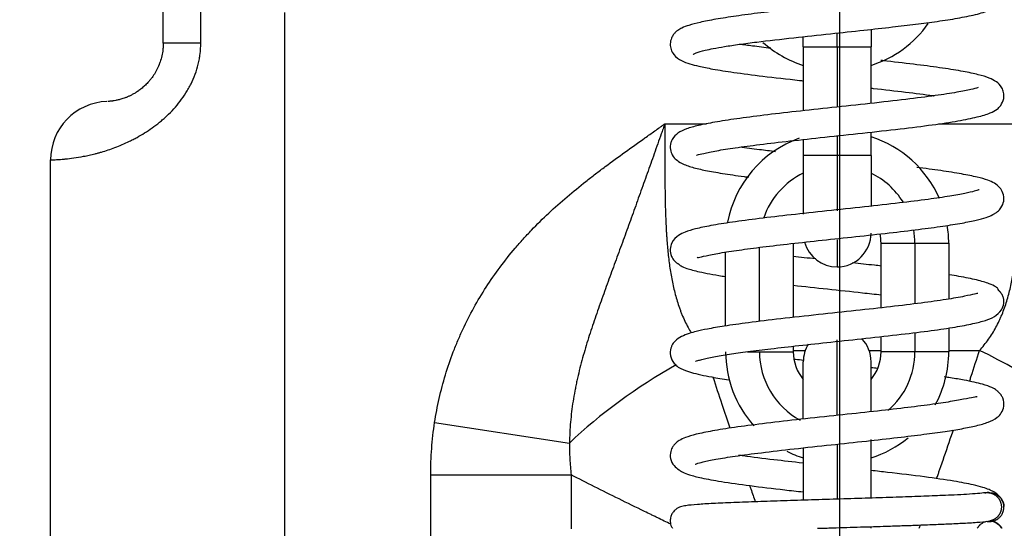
# Model space of a CAD drawing. Header units: millimetres. Extents: x 1618 to 4606, y -976 to 1137.
# Tile 32 of 41: x 3275 to 3378, y 350 to 404. Entities that reach past the tile are written whole.
import ezdxf

# ---------------------------------------------------------------- set-up
doc = ezdxf.new("R2010")
doc.units = ezdxf.units.MM
doc.dimstyles.get("Standard").update_dxf_attribs({"dimtxt": 20, "dimasz": 9, "dimexe": 9, "dimexo": 9, "dimgap": 9, "dimtad": 0, "dimtih": 1, "dimtoh": 1, "dimdsep": 46, "dimtxsty": 'Standard', "dimcen": 0.09, "dimadec": 0, "dimazin": 0, "dimtfac": 1, "dimtofl": 0, "dimtmove": 0, "dimatfit": 3, "dimfxl": 0, "dimtolj": 1, "dimtzin": 0, "dimarcsym": 0})

# ---------------------------------------------------------------- blocks, each defined once
blk = doc.blocks.new('*D16')
at = {"color": 0, "lineweight": -2}
for p, q in [((3121.72, 445.99), (3121.72, -29.06)), ((3609.82, 445.99), (3609.82, -29.06)), ((3130.72, -20.06), (3330.1, -20.06)), ((3600.82, -20.06), (3401.43, -20.06))]:
    blk.add_line(p, q, dxfattribs=at)
at = {"color": 0, "lineweight": 18}
for points in [[(3130.72, -18.56), (3130.72, -21.56), (3121.72, -20.06)], [(3600.82, -18.56), (3600.82, -21.56), (3609.82, -20.06)]]:
    blk.add_solid(points, dxfattribs=at)
at = {"layer": 'Defpoints', "color": 0, "lineweight": 18}
for p in [(3121.72, 454.99), (3609.82, 454.99), (3609.82, -20.06)]:
    blk.add_point(p, dxfattribs=at)
at = {"color": 0, "lineweight": 18, "insert": (3365.77, -20.06), "char_height": 20, "attachment_point": 5}
blk.add_mtext('\\A1;488', dxfattribs=at)
blk = doc.blocks.new('*D17')
at = {"color": 0, "lineweight": -2}
for p, q in [((3360.77, 590.29), (3360.77, 27.15)), ((3121.72, 108.1), (3121.72, 27.15)), ((3130.72, 36.15), (3205.58, 36.15)), ((3351.77, 36.15), (3276.91, 36.15))]:
    blk.add_line(p, q, dxfattribs=at)
at = {"color": 0, "lineweight": 18}
for points in [[(3130.72, 37.65), (3130.72, 34.65), (3121.72, 36.15)], [(3351.77, 37.65), (3351.77, 34.65), (3360.77, 36.15)]]:
    blk.add_solid(points, dxfattribs=at)
at = {"layer": 'Defpoints', "color": 0, "lineweight": 18}
for p in [(3360.77, 599.29), (3121.72, 117.1), (3121.72, 36.15)]:
    blk.add_point(p, dxfattribs=at)
at = {"color": 0, "lineweight": 18, "insert": (3241.24, 36.15), "char_height": 20, "attachment_point": 5}
blk.add_mtext('\\A1;243', dxfattribs=at)

msp = doc.modelspace()

# ---------------------------------------------------------------- linework, layer by layer
for p, q in [((3289.836, 401.216), (3289.836, 405.061)), ((3293.776, 401.216), (3293.776, 405.061)), ((3302.564, 404.414), (3302.564, 300.939)), ((3356.968, 400.824), (3356.968, 401.9)), ((3360.518, 400.824), (3360.518, 402.277)), ((3364.068, 402.688), (3364.068, 400.824)), ((3293.776, 401.216), (3289.836, 401.216)), ((3356.968, 400.824), (3360.518, 400.824)), ((3356.968, 400.824), (3356.968, 394.113)), ((3360.518, 400.824), (3360.518, 394.498)), ((3360.518, 400.824), (3364.068, 400.824)), ((3364.068, 394.883), (3364.068, 400.824)), ((3342.438, 392.733), (3346.818, 392.733)), ((3371.143, 392.733), (3379.598, 392.733)), ((3360.518, 391.481), (3360.518, 389.424)), ((3364.068, 389.424), (3364.068, 391.867)), ((3356.968, 391.094), (3356.968, 389.424)), ((3356.968, 389.424), (3356.968, 383.262)), ((3360.518, 389.424), (3356.968, 389.424)), ((3364.068, 389.424), (3360.518, 389.424)), ((3360.518, 389.424), (3360.518, 383.616)), ((3364.068, 389.424), (3364.068, 384.079)), ((3278.018, 300.939), (3278.018, 388.952)), ((3355.918, 380.224), (3355.918, 372.423)), ((3360.518, 380.555), (3360.518, 377.724)), ((3365.118, 373.43), (3365.118, 380.224)), ((3365.118, 380.224), (3368.668, 380.224)), ((3368.668, 380.224), (3372.218, 380.224)), ((3368.668, 380.224), (3368.668, 373.85)), ((3372.218, 380.224), (3372.218, 374.347)), ((3348.818, 371.526), (3348.818, 379.273)), ((3352.368, 372.005), (3352.368, 379.773)), ((3368.668, 370.831), (3368.668, 368.824)), ((3372.218, 371.318), (3372.218, 368.824)), ((3360.518, 362.145), (3360.518, 370.075)), ((3365.118, 368.824), (3365.118, 370.413)), ((3351.098, 368.824), (3352.368, 368.824)), ((3352.368, 368.824), (3355.918, 368.824)), ((3355.918, 369.406), (3355.918, 368.824)), ((3355.919, 368.967), (3357.175, 368.967)), ((3363.861, 368.967), (3365.118, 368.967)), ((3368.668, 368.824), (3365.118, 368.824)), ((3372.218, 368.824), (3368.668, 368.824)), ((3372.218, 368.967), (3375.443, 368.967)), ((3356.968, 361.771), (3356.968, 367.774)), ((3364.068, 362.539), (3364.068, 367.774)), ((3318.303, 361.405), (3332.448, 359.244)), ((3364.068, 353.467), (3364.068, 359.624)), ((3356.968, 358.737), (3356.968, 353.246)), ((3360.518, 359.124), (3360.518, 353.357)), ((3317.893, 355.9), (3332.62, 355.9)), ((3317.893, 300.939), (3317.893, 355.9)), ((3332.62, 355.9), (3332.62, 350.251)), ((3360.518, 350.356), (3360.518, 350.291)), ((3364.068, 350.291), (3364.068, 350.466))]:
    msp.add_line(p, q)
for centre, radius, start, end in [((3360.518, 410.024), 11.7, 287.6625, 324.68344), ((3360.518, 410.024), 11.7, 228.30469, 252.3375), ((3284.155, 388.952), 6.136, 92.12255, 180), ((3360.518, 380.224), 11.7, 109.95187, 169.2675), ((3360.518, 380.224), 11.7, 23.63625, 72.3375), ((3360.518, 380.224), 8.15, 115.82156, 160.965), ((3360.518, 380.224), 8.15, 32.05125, 64.17844), ((3360.518, 381.274), 3.55, 270, 0), ((3360.518, 380.224), 4.6, 0, 12.17813), ((3360.518, 380.224), 8.15, 0, 9.75094), ((3360.518, 380.224), 11.7, 0, 9.1125), ((3360.518, 381.274), 3.55, 195.6586, 270), ((3360.518, 367.774), 3.55, 0, 43.19437), ((3360.518, 368.824), 11.7, 180, 221.69531), ((3360.518, 368.824), 8.15, 180, 241.61625), ((3360.518, 368.824), 4.6, 180, 219.49031), ((3360.518, 367.774), 3.55, 148.60125, 180), ((3360.518, 368.824), 4.6, 320.50969, 0), ((3360.518, 368.824), 8.15, 310.84031, 0), ((3360.518, 368.824), 11.7, 331.49813, 0), ((3360.518, 368.824), 11.7, 287.6625, 309.4875), ((3360.518, 368.824), 11.7, 243.14062, 252.3375)]:
    msp.add_arc(centre, radius, start, end)
for centre, major_axis, start_param, end_param in [((3375.443, 357.084), (20.792, -13.044), 1.1136426, 1.8310043), ((3346.593, 357.084), (20.792, 13.044), 1.448064, 2.0279501)]:
    msp.add_ellipse(centre, major_axis=major_axis, ratio=0.4243853, start_param=start_param, end_param=end_param)
for points, knots in [([(3345.422, 400.002), (3345.41, 400), (3345.454, 400.044), (3345.516, 400.094), (3345.814, 400.242), (3346.472, 400.429), (3347.533, 400.651), (3348.717, 400.856), (3350.244, 401.083), (3352.587, 401.39), (3355.792, 401.76), (3359.674, 402.177), (3363.2, 402.553), (3366.213, 402.887), (3368.785, 403.191), (3371.095, 403.494), (3373.24, 403.827), (3375.093, 404.195), (3376.622, 404.656), (3377.563, 405.267), (3377.914, 405.886), (3378.015, 406.281), (3377.992, 406.789), (3377.805, 407.375), (3377.265, 407.954), (3376.583, 408.294), (3375.764, 408.574), (3374.543, 408.874), (3373.304, 409.103), (3372.404, 409.246), (3372.161, 409.283)], [0, 0, 0, 0, 0.0083511, 0.0183954, 0.0412967, 0.0882339, 0.1173548, 0.1502686, 0.1869576, 0.2240954, 0.2934449, 0.3563298, 0.4125733, 0.4620254, 0.5051652, 0.548892, 0.5953409, 0.6447055, 0.6958414, 0.7480479, 0.7708382, 0.7850917, 0.7939209, 0.8052665, 0.8381869, 0.8690038, 0.9042448, 0.9375404, 0.9836144, 1, 1, 1, 1]), ([(3375.356, 407.36), (3375.356, 407.36), (3375.348, 407.355), (3375.051, 407.251), (3374.003, 406.985), (3372.017, 406.643), (3369.268, 406.267), (3366.025, 405.882), (3362.495, 405.494), (3358.92, 405.113), (3355.533, 404.744), (3352.499, 404.39), (3349.902, 404.05), (3347.774, 403.72), (3346.137, 403.4), (3345, 403.101), (3344.279, 402.83), (3343.851, 402.588), (3343.578, 402.374), (3343.321, 402.083), (3343.096, 401.69), (3342.967, 401.152), (3343.081, 400.459), (3343.51, 399.772), (3344.125, 399.375), (3345.061, 399.016), (3346.05, 398.766), (3347.538, 398.466), (3349.735, 398.122), (3352.778, 397.726), (3355.363, 397.431), (3356.831, 397.269), (3356.962, 397.255)], [0, 0, 0, 0, 0.0023233, 0.0317882, 0.0760363, 0.1282086, 0.1801429, 0.231739, 0.2828978, 0.3334115, 0.3819106, 0.4280229, 0.4717714, 0.5131716, 0.5522306, 0.587436, 0.6153606, 0.6357832, 0.6486493, 0.6573384, 0.6663492, 0.6805216, 0.6930078, 0.7087601, 0.7434367, 0.7731679, 0.8025421, 0.839496, 0.884151, 0.9364502, 0.9943571, 1, 1, 1, 1]), ([(3278.018, 388.952), (3278.018, 388.952), (3278.019, 388.952), (3278.021, 388.952), (3278.026, 388.952), (3278.035, 388.953), (3278.06, 388.953), (3278.085, 388.954), (3278.184, 388.957), (3278.283, 388.961), (3278.544, 388.973), (3278.707, 388.981), (3279, 389.001), (3279.106, 389.009), (3279.278, 389.024), (3279.337, 389.029), (3279.429, 389.037), (3279.46, 389.04), (3279.523, 389.046), (3279.555, 389.049), (3279.848, 389.079), (3280.137, 389.113), (3280.772, 389.203), (3281.117, 389.259), (3281.677, 389.367), (3281.87, 389.407), (3282.271, 389.496), (3282.478, 389.545), (3282.799, 389.627), (3282.907, 389.656), (3283.128, 389.716), (3283.24, 389.748), (3283.582, 389.848), (3283.815, 389.92), (3284.289, 390.078), (3284.53, 390.164), (3285.022, 390.349), (3285.272, 390.45), (3285.779, 390.667), (3286.036, 390.784), (3286.427, 390.974), (3286.559, 391.039), (3286.757, 391.141), (3286.823, 391.176), (3286.955, 391.247), (3287.286, 391.426), (3287.617, 391.619), (3288.146, 391.949), (3288.409, 392.124), (3288.933, 392.497), (3289.193, 392.694), (3289.58, 393.009), (3289.708, 393.117), (3289.899, 393.284), (3289.962, 393.341), (3290.089, 393.455), (3290.152, 393.513), (3290.463, 393.807), (3290.704, 394.052), (3291.17, 394.564), (3291.394, 394.832), (3291.821, 395.391), (3292.024, 395.682), (3292.312, 396.139), (3292.404, 396.295), (3292.583, 396.614), (3292.668, 396.775), (3292.911, 397.265), (3293.056, 397.599), (3293.309, 398.286), (3293.418, 398.637), (3293.528, 399.087), (3293.549, 399.178), (3293.588, 399.36), (3293.606, 399.452), (3293.64, 399.636), (3293.655, 399.728), (3293.684, 399.912), (3293.696, 400.005), (3293.753, 400.469), (3293.776, 400.842), (3293.776, 401.216)], [0, 0, 0, 0, 0.0074435, 0.0074435, 0.0152589, 0.0308897, 0.0308897, 0.0621514, 0.0621514, 0.1246746, 0.1246746, 0.1871979, 0.1871979, 0.2184595, 0.2184595, 0.2340903, 0.2340903, 0.2419057, 0.2419057, 0.2497211, 0.2497211, 0.3122443, 0.3122443, 0.3747676, 0.3747676, 0.4060292, 0.4060292, 0.4372908, 0.4372908, 0.4529216, 0.4529216, 0.4685524, 0.4685524, 0.4998141, 0.4998141, 0.5310757, 0.5310757, 0.5623373, 0.5623373, 0.5935989, 0.5935989, 0.6092297, 0.6092297, 0.6170451, 0.6170451, 0.6248605, 0.6561222, 0.6561222, 0.6873838, 0.6873838, 0.7186454, 0.7186454, 0.7342762, 0.7342762, 0.7420916, 0.7420916, 0.749907, 0.749907, 0.7811687, 0.7811687, 0.8124303, 0.8124303, 0.8436919, 0.8436919, 0.8593227, 0.8593227, 0.8749535, 0.8749535, 0.9062151, 0.9062151, 0.9374768, 0.9374768, 0.9452922, 0.9452922, 0.9531076, 0.9531076, 0.960923, 0.960923, 0.9687384, 0.9687384, 1, 1, 1, 1]), ([(3289.836, 401.216), (3289.836, 401.102), (3289.833, 400.988), (3289.824, 400.817), (3289.82, 400.76), (3289.81, 400.646), (3289.805, 400.589), (3289.773, 400.307), (3289.736, 400.086), (3289.638, 399.654), (3289.579, 399.444), (3289.474, 399.135), (3289.436, 399.033), (3289.385, 398.907), (3289.375, 398.882), (3289.354, 398.832), (3289.344, 398.808), (3289.312, 398.734), (3289.29, 398.685), (3289.179, 398.445), (3289.083, 398.263), (3288.879, 397.918), (3288.771, 397.756), (3288.631, 397.564), (3288.603, 397.526), (3288.546, 397.451), (3288.517, 397.414), (3288.459, 397.342), (3288.43, 397.307), (3288.372, 397.238), (3288.343, 397.204), (3288.197, 397.038), (3288.081, 396.917), (3287.85, 396.693), (3287.735, 396.59), (3287.507, 396.402), (3287.395, 396.315), (3287.257, 396.216), (3287.23, 396.197), (3287.175, 396.159), (3287.093, 396.103), (3287.014, 396.051), (3286.857, 395.953), (3286.755, 395.893), (3286.558, 395.785), (3286.462, 395.736), (3286.277, 395.646), (3286.187, 395.606), (3286.057, 395.55), (3286.014, 395.533), (3285.93, 395.499), (3285.889, 395.484), (3285.768, 395.438), (3285.69, 395.411), (3285.466, 395.337), (3285.328, 395.299), (3285.075, 395.235), (3284.959, 395.21), (3284.746, 395.169), (3284.65, 395.153), (3284.52, 395.135), (3284.479, 395.13), (3284.401, 395.12), (3284.365, 395.116), (3284.262, 395.105), (3284.203, 395.1), (3284.105, 395.093), (3284.065, 395.091), (3284.033, 395.089)], [0, 0, 0, 0, 0.0179314, 0.0179314, 0.0268971, 0.0268971, 0.0358629, 0.0358629, 0.0717257, 0.0717257, 0.1075886, 0.1075886, 0.12552, 0.12552, 0.1300028, 0.1300028, 0.1344857, 0.1344857, 0.1434514, 0.1434514, 0.1793143, 0.1793143, 0.2151771, 0.2151771, 0.2241428, 0.2241428, 0.2331085, 0.2331085, 0.2420743, 0.2420743, 0.25104, 0.25104, 0.2869028, 0.2869028, 0.3227657, 0.3227657, 0.3586285, 0.3586285, 0.3675942, 0.3675942, 0.37656, 0.3944914, 0.3944914, 0.4303542, 0.4303542, 0.4662171, 0.4662171, 0.5020799, 0.5020799, 0.5200114, 0.5200114, 0.5379428, 0.5379428, 0.5738056, 0.5738056, 0.6455313, 0.6455313, 0.7172571, 0.7172571, 0.7889828, 0.7889828, 0.8248456, 0.8248456, 0.8607085, 0.8607085, 0.9324342, 0.9324342, 1, 1, 1, 1]), ([(3353.551, 400.663), (3352.885, 400.743), (3351.738, 400.885), (3350.695, 401.026), (3350.257, 401.087)], [0, 0, 0, 0, 0.5582785, 1, 1, 1, 1]), ([(3345.761, 389.466), (3345.774, 389.454), (3345.885, 389.475), (3346.48, 389.636), (3347.853, 389.923), (3349.809, 390.231), (3352.403, 390.575), (3355.588, 390.947), (3359.272, 391.348), (3363.247, 391.772), (3367.113, 392.2), (3370.507, 392.623), (3373.22, 393.032), (3375.237, 393.441), (3376.529, 393.832), (3377.204, 394.194), (3377.661, 394.586), (3378.026, 395.308), (3378.005, 396.023), (3377.717, 396.734), (3377.159, 397.23), (3376.461, 397.566), (3375.328, 397.916), (3373.735, 398.248), (3371.604, 398.591), (3368.91, 398.95), (3366.628, 399.218), (3365.316, 399.366), (3365.107, 399.389)], [0, 0, 0, 0, 0.0179592, 0.0539649, 0.0947885, 0.1389504, 0.1863881, 0.2371118, 0.2911238, 0.3484182, 0.4076549, 0.463745, 0.5162708, 0.5652927, 0.610678, 0.6449603, 0.6639462, 0.6830291, 0.6964027, 0.7083946, 0.7344859, 0.7676863, 0.805307, 0.8468723, 0.8924731, 0.9407191, 0.9906396, 1, 1, 1, 1]), ([(3375.322, 396.554), (3375.311, 396.555), (3375.179, 396.489), (3374.585, 396.334), (3373.122, 396.042), (3370.829, 395.691), (3367.724, 395.293), (3363.992, 394.87), (3360.029, 394.446), (3356.23, 394.037), (3352.836, 393.646), (3349.963, 393.273), (3347.657, 392.915), (3345.947, 392.577), (3344.73, 392.246), (3343.819, 391.809), (3343.322, 391.36), (3343.028, 390.707), (3342.971, 390.03), (3343.275, 389.297), (3343.593, 388.987), (3344.294, 388.507), (3345.319, 388.155), (3346.69, 387.842), (3348.468, 387.53), (3350.084, 387.297), (3351.062, 387.167), (3351.222, 387.146)], [0, 0, 0, 0, 0.0144098, 0.0588641, 0.109289, 0.163907, 0.2226638, 0.2853668, 0.3474494, 0.4064142, 0.462262, 0.5149865, 0.5645739, 0.6110021, 0.6534801, 0.6912222, 0.7246996, 0.7347304, 0.7518595, 0.7671024, 0.7928761, 0.8183358, 0.8592708, 0.9009116, 0.9446471, 0.9910294, 1, 1, 1, 1]), ([(3364.077, 396.485), (3364.151, 396.477), (3365.402, 396.339), (3367.7, 396.078), (3369.728, 395.818), (3370.652, 395.689), (3370.699, 395.682)], [0, 0, 0, 0, 0.0302206, 0.5136686, 0.9747477, 1, 1, 1, 1]), ([(3318.303, 361.405), (3318.432, 362.251), (3318.591, 363.089), (3318.968, 364.749), (3319.185, 365.571), (3319.678, 367.198), (3319.954, 368.004), (3320.334, 369), (3320.412, 369.199), (3320.572, 369.595), (3320.654, 369.793), (3320.904, 370.384), (3321.077, 370.774), (3321.617, 371.933), (3322.002, 372.689), (3322.821, 374.169), (3323.255, 374.894), (3324.171, 376.313), (3324.653, 377.007), (3325.663, 378.366), (3326.192, 379.03), (3326.881, 379.843), (3327.021, 380.005), (3327.302, 380.326), (3327.444, 380.486), (3327.874, 380.962), (3328.164, 381.274), (3329.049, 382.198), (3329.656, 382.796), (3330.898, 383.959), (3331.535, 384.525), (3332.832, 385.629), (3333.492, 386.168), (3334.33, 386.828), (3334.498, 386.96), (3334.836, 387.222), (3335.343, 387.612), (3335.854, 387.998), (3336.881, 388.763), (3337.571, 389.266), (3338.956, 390.264), (3339.651, 390.76), (3340.696, 391.501), (3341.044, 391.747), (3341.567, 392.117), (3341.828, 392.302), (3342.133, 392.518), (3342.286, 392.626), (3342.351, 392.672), (3342.384, 392.695), (3342.395, 392.703), (3342.416, 392.718), (3342.427, 392.726), (3342.438, 392.733)], [0, 0, 0, 0, 0.0625, 0.0625, 0.125, 0.125, 0.1875, 0.1875, 0.203125, 0.203125, 0.21875, 0.21875, 0.25, 0.25, 0.3125, 0.3125, 0.375, 0.375, 0.4375, 0.4375, 0.5, 0.5, 0.515625, 0.515625, 0.53125, 0.53125, 0.5625, 0.5625, 0.625, 0.625, 0.6875, 0.6875, 0.75, 0.75, 0.765625, 0.765625, 0.78125, 0.8125, 0.8125, 0.875, 0.875, 0.9375, 0.9375, 0.96875, 0.96875, 0.984375, 0.9921875, 0.9960937, 0.9980469, 0.9980469, 0.9990234, 0.9990234, 1, 1, 1, 1]), ([(3342.438, 392.733), (3342.407, 392.646), (3342.377, 392.559), (3342.315, 392.385), (3342.223, 392.124), (3342.007, 391.515), (3341.823, 390.993), (3341.453, 389.949), (3341.207, 389.254), (3340.837, 388.212), (3340.714, 387.865), (3340.467, 387.17), (3340.343, 386.824), (3339.973, 385.785), (3339.725, 385.093), (3339.353, 384.057), (3339.229, 383.713), (3338.981, 383.023), (3338.857, 382.679), (3338.484, 381.647), (3338.235, 380.961), (3337.736, 379.592), (3337.487, 378.908), (3336.988, 377.543), (3336.739, 376.861), (3336.243, 375.496), (3335.996, 374.814), (3335.509, 373.447), (3335.269, 372.762), (3334.802, 371.387), (3334.575, 370.697), (3334.143, 369.31), (3333.937, 368.612), (3333.556, 367.207), (3333.38, 366.499), (3333.185, 365.606), (3333.147, 365.427), (3333.074, 365.068), (3333.038, 364.889), (3332.936, 364.348), (3332.874, 363.987), (3332.704, 362.902), (3332.615, 362.175), (3332.49, 360.715), (3332.454, 359.981), (3332.448, 359.244)], [0, 0, 0, 0, 0.0078125, 0.0078125, 0.015625, 0.03125, 0.0625, 0.0625, 0.125, 0.125, 0.15625, 0.15625, 0.1875, 0.1875, 0.25, 0.25, 0.28125, 0.28125, 0.3125, 0.3125, 0.375, 0.375, 0.4375, 0.4375, 0.5, 0.5, 0.5625, 0.5625, 0.625, 0.625, 0.6875, 0.6875, 0.75, 0.75, 0.8125, 0.8125, 0.828125, 0.828125, 0.84375, 0.84375, 0.875, 0.875, 0.9375, 0.9375, 1, 1, 1, 1]), ([(3342.438, 392.733), (3342.438, 392.197), (3342.438, 391.128), (3342.439, 389.529), (3342.442, 387.936), (3342.449, 386.879), (3342.459, 385.823), (3342.467, 385.296), (3342.487, 384.245), (3342.501, 383.72), (3342.536, 382.673), (3342.559, 382.151), (3342.595, 381.499), (3342.602, 381.369), (3342.618, 381.109), (3342.643, 380.719), (3342.672, 380.332), (3342.736, 379.561), (3342.787, 379.05), (3342.908, 378.039), (3342.979, 377.538), (3343.145, 376.545), (3343.241, 376.053), (3343.464, 375.08), (3343.592, 374.598), (3343.811, 373.885), (3343.889, 373.648), (3344.014, 373.296), (3344.058, 373.179), (3344.147, 372.946), (3344.193, 372.829), (3344.429, 372.252), (3344.639, 371.804), (3344.978, 371.177), (3345.088, 370.985), (3345.204, 370.797)], [0, 0, 0, 0, 0.069203, 0.1384059, 0.2076089, 0.2768118, 0.2768118, 0.3460148, 0.3460148, 0.4152177, 0.4152177, 0.4844207, 0.4844207, 0.5017214, 0.5017214, 0.5190222, 0.5536237, 0.5536237, 0.6228266, 0.6228266, 0.6920296, 0.6920296, 0.7612325, 0.7612325, 0.8304355, 0.8304355, 0.865037, 0.865037, 0.8823377, 0.8823377, 0.8996384, 0.8996384, 0.9688414, 0.9688414, 1, 1, 1, 1]), ([(3375.443, 368.967), (3375.616, 369.151), (3375.781, 369.339), (3376.096, 369.725), (3376.246, 369.923), (3376.676, 370.527), (3376.935, 370.948), (3377.288, 371.602), (3377.4, 371.824), (3377.559, 372.163), (3377.61, 372.277), (3377.71, 372.506), (3377.759, 372.621), (3377.994, 373.197), (3378.158, 373.665), (3378.449, 374.612), (3378.575, 375.092), (3378.797, 376.062), (3378.892, 376.552), (3379.058, 377.543), (3379.129, 378.043), (3379.25, 379.053), (3379.301, 379.563), (3379.365, 380.334), (3379.384, 380.592), (3379.41, 380.98), (3379.419, 381.11), (3379.434, 381.37), (3379.442, 381.501), (3379.478, 382.152), (3379.5, 382.675), (3379.536, 383.722), (3379.549, 384.246), (3379.57, 385.297), (3379.577, 385.824), (3379.588, 386.88), (3379.594, 387.937), (3379.598, 389.529), (3379.598, 391.128), (3379.598, 392.197), (3379.598, 392.733)], [0, 0, 0, 0, 0.03125, 0.03125, 0.0625, 0.0625, 0.125, 0.125, 0.15625, 0.15625, 0.171875, 0.171875, 0.1875, 0.1875, 0.25, 0.25, 0.3125, 0.3125, 0.375, 0.375, 0.4375, 0.4375, 0.5, 0.5, 0.53125, 0.53125, 0.546875, 0.546875, 0.5625, 0.5625, 0.625, 0.625, 0.6875, 0.6875, 0.75, 0.75, 0.8125, 0.875, 0.9375, 1, 1, 1, 1]), ([(3354.065, 389.816), (3353.48, 389.885), (3352.157, 390.044), (3350.95, 390.204), (3350.308, 390.294)], [0, 0, 0, 0, 0.4290516, 1, 1, 1, 1]), ([(3345.823, 378.747), (3345.844, 378.726), (3345.976, 378.696), (3346.663, 378.891), (3348.178, 379.184), (3350.193, 379.496), (3352.708, 379.824), (3355.668, 380.17), (3358.983, 380.531), (3362.506, 380.907), (3365.953, 381.284), (3369.049, 381.65), (3371.612, 381.994), (3373.625, 382.318), (3375.108, 382.62), (3376.116, 382.895), (3376.728, 383.139), (3377.095, 383.347), (3377.369, 383.541), (3377.758, 383.943), (3378.056, 384.638), (3377.968, 385.467), (3377.531, 386.147), (3376.967, 386.55), (3376.271, 386.851), (3375.192, 387.162), (3373.596, 387.486), (3371.449, 387.827), (3369.747, 388.052), (3368.855, 388.164)], [0, 0, 0, 0, 0.0252673, 0.0672033, 0.1106785, 0.156164, 0.2037674, 0.2534894, 0.3053282, 0.3592801, 0.414664, 0.4670648, 0.515697, 0.5605666, 0.6016665, 0.6379187, 0.667249, 0.6793046, 0.6905268, 0.7054184, 0.7250417, 0.7460044, 0.7633673, 0.7889489, 0.819364, 0.8586536, 0.9043851, 0.9525767, 1, 1, 1, 1]), ([(3375.405, 385.834), (3375.404, 385.84), (3375.312, 385.788), (3374.924, 385.669), (3373.923, 385.422), (3372.33, 385.136), (3370.036, 384.8), (3367.013, 384.424), (3363.374, 384.017), (3359.467, 383.6), (3355.695, 383.192), (3352.329, 382.8), (3349.487, 382.424), (3347.272, 382.068), (3345.696, 381.745), (3344.595, 381.398), (3343.91, 381.106), (3343.187, 380.449), (3342.961, 379.579), (3343.047, 378.99), (3343.29, 378.55), (3343.451, 378.356), (3343.566, 378.245), (3343.675, 378.161), (3343.774, 378.094), (3343.852, 378.045), (3343.985, 377.959), (3343.98, 377.932), (3344.242, 377.765), (3344.763, 377.541), (3346.1, 377.179), (3347.628, 376.898), (3348.663, 376.735), (3348.773, 376.718)], [0, 0, 0, 0, 0.0156798, 0.0478908, 0.088097, 0.1342256, 0.1859218, 0.2431952, 0.3060351, 0.370293, 0.4318097, 0.4905869, 0.5466224, 0.5999085, 0.6480429, 0.6889027, 0.7226216, 0.7566107, 0.7755019, 0.7946713, 0.8018549, 0.8047235, 0.807278, 0.8095074, 0.8113766, 0.8131202, 0.815003, 0.8271132, 0.8396742, 0.8776909, 0.9287345, 0.9925827, 1, 1, 1, 1]), ([(3358.287, 378.557), (3357.875, 378.601), (3357.065, 378.69), (3356.271, 378.778), (3355.883, 378.821)], [0, 0, 0, 0, 0.5060182, 1, 1, 1, 1]), ([(3365.131, 377.815), (3364.894, 377.842), (3363.91, 377.951), (3362.905, 378.06), (3362.139, 378.142)], [0, 0, 0, 0, 0.242294, 1, 1, 1, 1]), ([(3345.667, 367.826), (3345.67, 367.824), (3345.695, 367.827), (3345.876, 367.89), (3346.444, 368.05), (3347.466, 368.267), (3349.127, 368.549), (3351.172, 368.841), (3353.613, 369.146), (3356.553, 369.482), (3359.939, 369.848), (3363.617, 370.241), (3367.216, 370.642), (3370.38, 371.034), (3372.897, 371.406), (3374.784, 371.755), (3376.072, 372.099), (3376.948, 372.409), (3377.733, 373.077), (3377.964, 373.641), (3378.001, 373.994), (3378.006, 374.117), (3377.999, 374.257), (3377.977, 374.41), (3377.934, 374.574), (3377.864, 374.746), (3377.783, 374.881), (3377.705, 374.984), (3377.643, 375.059), (3377.584, 375.125), (3377.532, 375.182), (3377.49, 375.229), (3377.405, 375.331), (3377.41, 375.408), (3377.163, 375.651), (3376.477, 375.98), (3375.188, 376.367), (3373.688, 376.669), (3372.619, 376.847), (3372.266, 376.902)], [0, 0, 0, 0, 0.0055984, 0.0286794, 0.0532369, 0.1000835, 0.1437744, 0.1858204, 0.2318292, 0.282264, 0.3371503, 0.3965137, 0.4588609, 0.5175242, 0.57175, 0.6215588, 0.6669506, 0.7073458, 0.7425027, 0.7640165, 0.7665997, 0.768844, 0.7710516, 0.7734391, 0.7761831, 0.7793984, 0.783145, 0.7849999, 0.7865324, 0.7878703, 0.7892002, 0.7907109, 0.7925349, 0.8038597, 0.8360619, 0.8771425, 0.9253418, 0.9763973, 1, 1, 1, 1]), ([(3375.285, 374.947), (3375.284, 374.948), (3375.258, 374.962), (3375.009, 374.897), (3373.916, 374.633), (3371.983, 374.291), (3369.36, 373.924), (3366.136, 373.537), (3362.45, 373.132), (3358.488, 372.71), (3354.621, 372.286), (3351.284, 371.884), (3348.741, 371.527), (3346.948, 371.219), (3345.838, 370.981), (3344.943, 370.737), (3344.161, 370.431), (3343.597, 370.048), (3343.293, 369.682), (3343.083, 369.298), (3342.931, 368.54), (3343.229, 367.799), (3343.694, 367.303), (3344.17, 367.022), (3345.291, 366.595), (3347.004, 366.224), (3348.514, 365.972), (3349.156, 365.873)], [0, 0, 0, 0, 0.0014567, 0.0433905, 0.0912193, 0.1446504, 0.2010439, 0.259779, 0.3208553, 0.3842699, 0.4499587, 0.5116075, 0.5649096, 0.6097992, 0.6462413, 0.6712598, 0.7021311, 0.7336088, 0.7500907, 0.7601306, 0.7774946, 0.7999422, 0.8163143, 0.8467064, 0.8949123, 0.9584215, 1, 1, 1, 1]), ([(3355.902, 375.804), (3357.071, 375.673), (3359.507, 375.408), (3362.643, 375.072), (3364.498, 374.868), (3365.14, 374.795)], [0, 0, 0, 0, 0.3876012, 0.7837997, 1, 1, 1, 1]), ([(3374.417, 365.759), (3374.462, 365.897), (3374.506, 366.035), (3374.856, 367.114), (3375.154, 368.046), (3375.443, 368.967)], [0, 0, 0, 0, 0.1277803, 0.1277803, 1, 1, 1, 1]), ([(3356.977, 367.914), (3356.697, 367.945), (3356.395, 367.979), (3356.095, 368.012), (3356.071, 368.015)], [0, 0, 0, 0, 0.9198998, 1, 1, 1, 1]), ([(3345.629, 357.019), (3345.629, 357.009), (3345.792, 357.084), (3346.438, 357.268), (3347.775, 357.547), (3349.816, 357.872), (3352.583, 358.239), (3356.011, 358.638), (3359.793, 359.046), (3363.504, 359.443), (3366.805, 359.81), (3369.581, 360.147), (3371.826, 360.456), (3373.634, 360.748), (3375.168, 361.055), (3376.411, 361.424), (3377.142, 361.752), (3377.751, 362.349), (3378.057, 363.097), (3377.986, 363.781), (3377.762, 364.215), (3377.634, 364.39), (3377.553, 364.483), (3377.482, 364.553), (3377.416, 364.612), (3377.361, 364.659), (3377.254, 364.749), (3377.164, 364.838), (3376.705, 365.115), (3375.738, 365.439), (3374.204, 365.783), (3372.712, 366.038), (3371.971, 366.152), (3371.752, 366.185)], [0, 0, 0, 0, 0.023072, 0.0621302, 0.1088551, 0.160134, 0.2159612, 0.2763057, 0.3396383, 0.3991742, 0.454048, 0.5042248, 0.5496702, 0.5913128, 0.6338496, 0.6781463, 0.7229248, 0.7438008, 0.7647726, 0.7860608, 0.7934357, 0.7959428, 0.7978172, 0.7993283, 0.8007098, 0.802192, 0.8039358, 0.8142136, 0.8458213, 0.8914795, 0.950943, 0.9858383, 1, 1, 1, 1]), ([(3347.479, 366.193), (3347.481, 366.186), (3347.483, 366.18), (3347.791, 365.232), (3348.103, 364.281), (3348.697, 362.497), (3348.976, 361.667), (3349.26, 360.83)], [0, 0, 0, 0, 0.0038219, 0.0038219, 0.5402306, 0.5402306, 1, 1, 1, 1]), ([(3375.198, 364.068), (3375.173, 364.104), (3374.897, 364.06), (3373.897, 363.849), (3372.188, 363.541), (3369.958, 363.219), (3367.17, 362.872), (3363.841, 362.497), (3360.093, 362.095), (3356.249, 361.682), (3352.701, 361.275), (3349.733, 360.888), (3347.415, 360.522), (3345.735, 360.173), (3344.665, 359.861), (3344.009, 359.555), (3343.605, 359.271), (3343.247, 358.848), (3342.991, 358.271), (3343.004, 357.477), (3343.328, 356.914), (3343.828, 356.463), (3344.416, 356.123), (3345.11, 355.872), (3346.373, 355.545), (3348.401, 355.178), (3351.324, 354.764), (3354.342, 354.403), (3356.286, 354.186), (3356.935, 354.115)], [0, 0, 0, 0, 0.0416794, 0.0832289, 0.1238539, 0.1665941, 0.2127422, 0.2623087, 0.3153008, 0.3713451, 0.4252702, 0.475455, 0.5219228, 0.5646782, 0.60223, 0.6302281, 0.6487236, 0.6586996, 0.6716222, 0.6907032, 0.7179923, 0.7384875, 0.7497567, 0.7746733, 0.8112109, 0.859286, 0.9149657, 0.9719813, 1, 1, 1, 1]), ([(3317.893, 355.9), (3317.893, 356.823), (3317.926, 357.743), (3318.061, 359.578), (3318.164, 360.493), (3318.303, 361.405)], [0, 0, 0, 0, 0.5, 0.5, 1, 1, 1, 1]), ([(3370.948, 355.505), (3370.998, 355.648), (3371.048, 355.792), (3371.141, 356.061), (3371.185, 356.188), (3371.272, 356.439), (3371.403, 356.816), (3371.532, 357.192), (3371.963, 358.441), (3372.302, 359.431), (3372.66, 360.484), (3372.685, 360.558), (3372.71, 360.631)], [0, 0, 0, 0, 0.082757, 0.082757, 0.1555426, 0.1555426, 0.2283281, 0.3738991, 0.3738991, 0.9561831, 0.9561831, 1, 1, 1, 1]), ([(3332.448, 359.244), (3332.434, 358.685), (3332.443, 358.127), (3332.502, 357.012), (3332.552, 356.456), (3332.62, 355.9)], [0, 0, 0, 0, 0.5, 0.5, 1, 1, 1, 1]), ([(3356.941, 357.133), (3355.887, 357.249), (3353.648, 357.501), (3351.476, 357.772), (3350.353, 357.929), (3350.204, 357.951)], [0, 0, 0, 0, 0.4225727, 0.9224783, 1, 1, 1, 1]), ([(3378.006, 352.549), (3378.002, 352.761), (3377.912, 353.138), (3377.536, 353.68), (3376.999, 354.1), (3376.412, 354.378), (3375.74, 354.607), (3374.598, 354.903), (3372.674, 355.269), (3369.678, 355.702), (3366.616, 356.071), (3364.662, 356.291), (3364.092, 356.355)], [0, 0, 0, 0, 0.074433, 0.137937, 0.2105544, 0.2628713, 0.3292258, 0.4147136, 0.5580003, 0.7343407, 0.9233163, 1, 1, 1, 1]), ([(3343.063, 350.728), (3342.604, 350.949), (3342.148, 351.169), (3341.578, 351.445), (3341.462, 351.501), (3341.231, 351.613), (3340.885, 351.78), (3340.542, 351.947), (3339.403, 352.501), (3338.511, 352.939), (3336.764, 353.802), (3335.909, 354.229), (3334.236, 355.072), (3333.418, 355.488), (3332.62, 355.9)], [0, 0, 0, 0, 0.1225871, 0.1225871, 0.1539233, 0.1539233, 0.1852595, 0.2479318, 0.2479318, 0.4986212, 0.4986212, 0.7493106, 0.7493106, 1, 1, 1, 1]), ([(3351.341, 354.78), (3351.383, 354.659), (3351.58, 354.094), (3351.778, 353.528), (3351.934, 353.081)], [0, 0, 0, 0, 0.2132287, 1, 1, 1, 1]), ([(3376.002, 354.019), (3375.841, 353.991), (3375.36, 353.937), (3374.211, 353.86), (3372.925, 353.792), (3371.348, 353.721), (3369.33, 353.642), (3366.713, 353.551), (3363.846, 353.459), (3360.838, 353.366), (3357.815, 353.274), (3354.878, 353.181), (3352.106, 353.087), (3349.589, 352.991), (3347.444, 352.893), (3345.792, 352.794), (3344.767, 352.702), (3344.192, 352.589), (3343.862, 352.459), (3343.582, 352.295), (3343.283, 351.987), (3343.082, 351.612), (3342.978, 351.143), (3343.039, 350.659), (3343.178, 350.392), (3343.243, 350.296)], [0, 0, 0, 0, 0.0630013, 0.1176707, 0.1639237, 0.2016466, 0.2609008, 0.3206295, 0.3816857, 0.4428196, 0.5039556, 0.5650947, 0.6266591, 0.6900357, 0.7548502, 0.8193144, 0.8856926, 0.9214518, 0.9374159, 0.9500764, 0.9603978, 0.9688585, 0.9796642, 0.992408, 1, 1, 1, 1]), ([(3376.529, 354.012), (3376.529, 354.018), (3376.371, 354.049), (3376.186, 354.035), (3376.002, 354.019)], [0, 0, 0, 0, 0.3545448, 1, 1, 1, 1]), ([(3376.245, 351.021), (3376.266, 351.017), (3376.362, 351.003), (3376.531, 350.995), (3376.755, 351.021), (3377.04, 351.091), (3377.346, 351.247), (3377.631, 351.507), (3377.835, 351.795), (3377.975, 352.153), (3378.006, 352.412), (3378.006, 352.549)], [0, 0, 0, 0, 0.0427731, 0.1698421, 0.2323922, 0.2991796, 0.472668, 0.5847607, 0.7122776, 0.852187, 1, 1, 1, 1]), ([(3358.442, 350.291), (3358.98, 350.308), (3360.481, 350.354), (3362.943, 350.43), (3365.372, 350.506), (3367.312, 350.57), (3368.998, 350.629), (3370.699, 350.692), (3372.458, 350.767), (3374.136, 350.851), (3375.643, 350.951), (3376.293, 351.025), (3376.523, 351.064)], [0, 0, 0, 0, 0.0663399, 0.1846823, 0.2988814, 0.3702277, 0.4394238, 0.5317399, 0.621761, 0.7297069, 0.855747, 1, 1, 1, 1]), ([(3376.173, 351.004), (3376.172, 351.003), (3376.108, 350.989), (3375.997, 350.955), (3375.845, 350.891), (3375.711, 350.816), (3375.585, 350.729), (3375.498, 350.653), (3375.442, 350.599), (3375.415, 350.571), (3375.389, 350.542), (3375.363, 350.513), (3375.338, 350.483), (3375.314, 350.453), (3375.291, 350.422), (3375.269, 350.39), (3375.247, 350.358), (3375.226, 350.325), (3375.213, 350.303), (3375.207, 350.291)], [0, 0, 0, 0, 0.0040404, 0.1571834, 0.2816742, 0.4049598, 0.5283538, 0.6531667, 0.6850785, 0.7168499, 0.7485018, 0.7800555, 0.8115325, 0.8429544, 0.8743429, 0.9057199, 0.9371073, 0.9685267, 1, 1, 1, 1]), ([(3377.805, 350.291), (3377.802, 350.297), (3377.795, 350.308), (3377.785, 350.325), (3377.774, 350.342), (3377.764, 350.359), (3377.753, 350.375), (3377.742, 350.391), (3377.731, 350.407), (3377.719, 350.423), (3377.707, 350.439), (3377.695, 350.455), (3377.683, 350.471), (3377.671, 350.486), (3377.658, 350.501), (3377.645, 350.517), (3377.632, 350.532), (3377.619, 350.547), (3377.605, 350.561), (3377.561, 350.608), (3377.482, 350.683), (3377.361, 350.777), (3377.231, 350.857), (3377.082, 350.929), (3376.915, 350.988), (3376.73, 351.028), (3376.605, 351.039), (3376.542, 351.04), (3376.542, 351.04)], [0, 0, 0, 0, 0.0128255, 0.0256488, 0.0384724, 0.0512986, 0.0641295, 0.0769676, 0.0898151, 0.1026743, 0.1155475, 0.128437, 0.1413449, 0.1542737, 0.1672254, 0.1802025, 0.193207, 0.2062411, 0.2193072, 0.2324073, 0.3326123, 0.4318472, 0.5311693, 0.6316336, 0.754596, 0.8767275, 0.9999951, 1, 1, 1, 1]), ([(3377.746, 350.293), (3377.717, 350.354), (3377.582, 350.583), (3377.08, 350.942), (3376.798, 351.045), (3376.713, 351.068)], [0, 0, 0, 0, 0.1839942, 0.7237453, 1, 1, 1, 1]), ([(3377.805, 350.291), (3377.802, 350.297), (3377.795, 350.308), (3377.785, 350.325), (3377.774, 350.342), (3377.764, 350.359), (3377.753, 350.375), (3377.742, 350.391), (3377.731, 350.407), (3377.719, 350.423), (3377.707, 350.439), (3377.695, 350.455), (3377.683, 350.471), (3377.671, 350.486), (3377.658, 350.501), (3377.645, 350.517), (3377.632, 350.532), (3377.619, 350.547), (3377.605, 350.561), (3377.561, 350.608), (3377.482, 350.683), (3377.361, 350.777), (3377.231, 350.857), (3377.119, 350.911), (3377.051, 350.938), (3377.03, 350.946)], [0, 0, 0, 0, 0.0190192, 0.0380353, 0.0570518, 0.076072, 0.0950994, 0.1141373, 0.1331893, 0.1522585, 0.1713485, 0.1904626, 0.2096042, 0.2287766, 0.2479831, 0.267227, 0.2865118, 0.3058405, 0.3252165, 0.344643, 0.4932397, 0.6403977, 0.7876852, 0.9366664, 1, 1, 1, 1])]:
    msp.add_open_spline(points, degree=3, knots=knots)
for points in [[(3364.748, 367.068), (3364.527, 367.093), (3364.304, 367.118), (3364.081, 367.142)], [(3369.124, 350.294), (3369.165, 350.41), (3369.205, 350.526), (3369.246, 350.642)]]:
    msp.add_open_spline(points, degree=3)
for points, weights, knots in [([(3375.998, 354.018), (3376.002, 354.019), (3376.007, 354.019), (3376.011, 354.02), (3376.53, 354.107), (3377.257, 353.96), (3377.631, 353.308), (3377.806, 352.265), (3377.667, 351.532), (3377.035, 351.154), (3376.521, 351.064)], [0.58577397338, 0.58578015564, 0.585784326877, 0.585786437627, 0.585786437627, 0.552284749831, 0.585786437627, 0.585786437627, 0.55263142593, 0.585270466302, 0.585781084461], [0, 0, 0, 0, 0, 0.0039633, 0.0039633, 0.0039633, 0.5032767, 0.5032767, 0.5032767, 1, 1, 1, 1, 1]), ([(3376.451, 354.032), (3376.965, 354.05), (3377.595, 353.833), (3377.911, 353.252), (3377.995, 352.725), (3378.001, 352.674), (3378.004, 352.622), (3378.005, 352.569)], [0.584607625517, 0.578732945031, 0.557649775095, 0.585786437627, 0.585786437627, 0.585481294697, 0.584958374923, 0.584288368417], [0, 0, 0, 0, 0, 0.9056827, 0.9056827, 0.9056827, 1, 1, 1, 1, 1])]:
    msp.add_rational_spline(points, weights, degree=4, knots=knots)

# ---------------------------------------------------------------- dimensions: what is measured, and where the dimension line sits
at = {"lineweight": 18}
for base, p1, p2, text, picture, middle in [((3121.718, 36.149), (3360.769, 599.291), (3121.718, 117.105), '243', '*D17', (3241.244, 36.149)), ((3609.818, -20.06), (3121.718, 454.991), (3609.818, 454.991), '488', '*D16', (3365.768, -20.06))]:
    dim = msp.add_linear_dim(base=base, p1=p1, p2=p2, text=text, dimstyle='Standard', dxfattribs=at)
    dim.commit()
    dim.dimension.update_dxf_attribs({"geometry": picture, "text_midpoint": middle})

doc.saveas('drawing.dxf')
